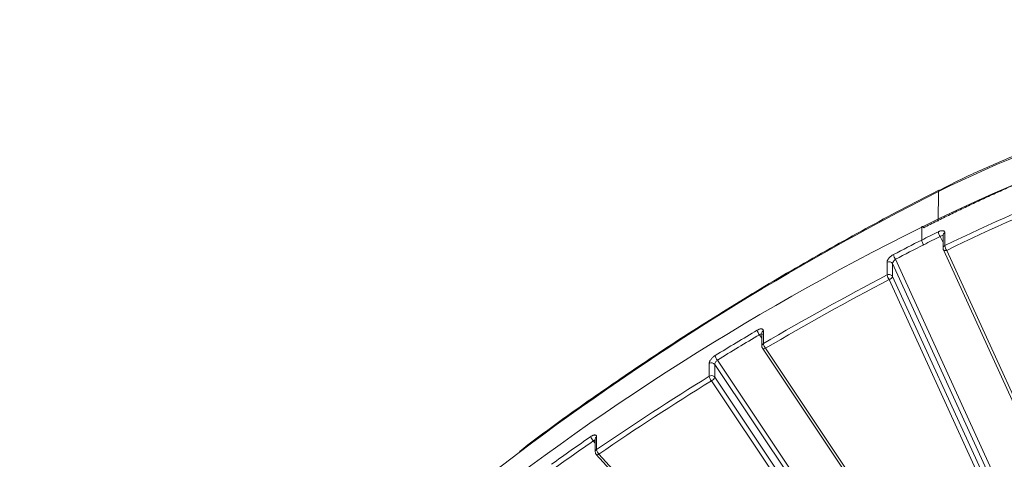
# Model space of a CAD drawing. Header units: millimetres. Extents: x 0 to 420, y 0 to 297.
# Tile 34 of 64: x 284 to 317, y 170 to 185. Entities that reach past the tile are written whole.
import ezdxf

# ---------------------------------------------------------------- set-up
doc = ezdxf.new("R2010")
doc.units = ezdxf.units.MM

msp = doc.modelspace()

# ---------------------------------------------------------------- linework, layer by layer
at = {"color": 8, "linetype": 'Continuous', "lineweight": 15}
for p, q in [((314.68684276, 179.31028482), (314.67063862, 178.31603617)), ((314.83990826, 177.59020566), (314.74701134, 177.79357457)), ((308.70918421, 174.34925919), (308.62985858, 174.46788209)), ((303.07504619, 170.80246245), (303.00860037, 170.87493856))]:
    msp.add_line(p, q, dxfattribs=at)
at = {"color": 7, "linetype": 'Continuous', "lineweight": 15}
for p, q in [((314.12008224, 178.10458774), (314.12008224, 177.67162323)), ((314.90067085, 177.91609159), (314.90067085, 177.48312278)), ((314.83990563, 177.82853219), (314.83990563, 177.39556338)), ((314.85120889, 177.34362378), (320.96822862, 163.95206414)), ((321.08192897, 163.93184049), (314.96491055, 177.3234012)), ((312.94864219, 176.49055562), (312.94864219, 176.92352443)), ((313.23156608, 177.02228051), (319.38266287, 163.55611105)), ((313.13325066, 176.44031457), (313.13325066, 176.87328338)), ((319.26554073, 163.44828349), (313.13325066, 176.87328338)), ((313.01612983, 176.33248808), (319.17164677, 162.85664381)), ((319.28876759, 162.9644703), (313.13325066, 176.44031457)), ((308.76116577, 174.59897374), (308.76116577, 174.16600492)), ((308.7091829, 174.51612484), (308.7091829, 174.08315602)), ((308.73027344, 174.01367344), (317.01512951, 161.6246397)), ((317.11904388, 161.6219601), (308.83418782, 174.01099384)), ((307.20866553, 173.61147315), (315.52291375, 161.17848764)), ((306.93150917, 173.06344755), (306.93150917, 173.49641636)), ((307.11664974, 173.03096875), (307.11664974, 173.46393756)), ((315.41320682, 161.05740829), (307.11664974, 173.46393756)), ((307.00694281, 172.90988941), (315.32521869, 160.47088349)), ((315.4349243, 160.59196176), (307.11664974, 173.03096875)), ((303.07504882, 170.93458976), (303.07504882, 170.50162094)), ((303.11959409, 171.01270772), (303.11959409, 170.57973891)), ((303.10790493, 170.41715268), (313.39065661, 159.20102787)), ((313.48279357, 159.21334148), (303.20004189, 170.42946629))]:
    msp.add_line(p, q, dxfattribs=at)
at = {"color": 7, "linetype": 'Continuous', "lineweight": 15, "flags": 128}
for points in [[(314.18603679, 178.09004013), (314.17316619, 178.10556996), (314.16079873, 178.11772544), (314.149398, 178.12604626), (314.13940393, 178.13021619), (314.1312011, 178.1300631), (314.12510298, 178.12560198), (314.12134928, 178.11699838), (314.12008224, 178.10458774)], [(308.73027344, 174.01367344), (308.73282333, 174.01035315), (308.73316841, 174.00996822)], [(303.10694082, 170.41827088), (303.10759146, 170.41750319), (303.10790493, 170.41715268)]]:
    msp.add_lwpolyline(points, dxfattribs=at)
at = {"color": 8, "linetype": 'Continuous', "lineweight": 15, "flags": 128}
for points in [[(314.85120889, 177.34362808), (314.85671168, 177.33498953), (314.86753289, 177.32580716), (314.88209462, 177.31931317), (314.89984108, 177.31574627), (314.92009528, 177.31523758), (314.94205905, 177.31782795), (314.96491055, 177.3234012)], [(303.10790493, 170.41715268), (303.11684533, 170.41067177), (303.12928523, 170.40734931), (303.1444502, 170.40764544), (303.16175674, 170.41154398), (303.18051868, 170.41891906), (303.20004189, 170.42946629)]]:
    msp.add_lwpolyline(points, dxfattribs=at)
at = {"color": 7, "linetype": 'Continuous', "lineweight": 15}
for centre, radius, start, end in [((344.15157064, 117.40472046), 67.72270065, 80.7234361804, 116.3240776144), ((342.15689265, 121.71570194), 62.07178791, 111.3269002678, 116.0469851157), ((353.32372694, 98.94510973), 88.33543296, 116.346863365, 142.1192186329), ((341.38780752, 123.90015414), 60.29012962, 116.2922433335, 116.8897468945), ((315.00447378, 177.99090196), 0.32438405, 186.700485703, 217.467701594), ((359.61924061, 87.95379619), 100.59553619, 116.891216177, 117.5032347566), ((314.43580041, 177.70956508), 0.31798986, 186.852731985, 218.238122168), ((315.22547713, 177.52097988), 0.32700502, 186.647991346, 217.17179204), ((313.01534214, 176.80432209), 0.13659458, 30.322132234, 119.22929558), ((313.47374079, 177.21854229), 0.31171665, 187.009185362, 219.021794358), ((358.52790142, 89.44951085), 98.25279815, 117.6389143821, 120.4321216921), ((313.01577652, 176.36107529), 0.14584983, 52.522730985, 117.40631369), ((313.25653851, 176.52857248), 0.31023447, 187.038852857, 219.201698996), ((312.98824226, 176.48030089), 0.15042055, 280.684302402, 344.583714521), ((313.04045331, 176.3968386), 0.10247686, 25.103297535, 51.305627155), ((357.49868309, 91.79525967), 96.20665242, 120.5785106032, 121.5680131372), ((308.83798813, 174.66114778), 0.28402383, 187.773641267, 222.879278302), ((309.04374294, 174.20441531), 0.28517576, 187.740707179, 222.707319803), ((307.407077, 173.80371762), 0.27626988, 188.016973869, 224.095587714), ((307.00604467, 173.37737234), 0.14045291, 38.048561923, 122.051386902), ((356.4782572, 92.85365752), 94.27879219, 121.7042254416, 124.4694522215), ((307.00665471, 172.93869252), 0.14563883, 52.491410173, 121.062437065), ((307.20408036, 173.10203794), 0.27528944, 188.058328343, 224.265747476), ((306.95046099, 173.07130716), 0.17101429, 289.285493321, 346.356651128), ((307.02813295, 172.97121713), 0.10679643, 34.02058976, 51.007446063), ((355.27999821, 95.18765799), 92.15232279, 124.6181139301, 125.6297057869), ((303.18019855, 171.06394172), 0.25528049, 188.765549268, 227.763322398), ((303.3728294, 170.61863733), 0.2562054, 188.732711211, 227.591642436), ((350.0025282, 104.45098956), 82.52871304, 126.8618018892, 142.5160370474)]:
    msp.add_arc(centre, radius, start, end, dxfattribs=at)
at = {"color": 8, "linetype": 'Continuous', "lineweight": 15}
for centre, radius, start, end in [((331.57875954, 145.5655648), 37.73649403, 95.607435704, 116.591609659), ((357.12294069, 95.27783629), 94.1396559, 116.793618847, 126.9799231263), ((314.73382905, 179.31851116), 0.04770099, 124.07076515, 189.930667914), ((314.94015448, 177.82382552), 0.10035928, 113.167647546, 177.311945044), ((314.94010251, 177.3909116), 0.10028837, 113.152685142, 177.4152432), ((308.80640769, 174.51285449), 0.09727978, 117.714764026, 178.073472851), ((308.80640885, 174.07989005), 0.09727645, 117.716566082, 178.178022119), ((308.78288238, 174.08885745), 0.09324692, 237.781914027, 303.381451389), ((303.17012162, 170.93213584), 0.09510446, 122.09228785, 178.521474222), ((303.17102411, 170.49865402), 0.09601982, 122.385880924, 178.333978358)]:
    msp.add_arc(centre, radius, start, end, dxfattribs=at)
at = {"color": 7, "linetype": 'Continuous', "lineweight": 15}
for points, knots in [([(314.18603181, 178.09004078), (314.33456254, 178.16491621), (314.63157508, 178.31464241), (315.08021877, 178.5349439), (315.53103815, 178.75204918), (315.9842644, 178.96565426), (316.43983559, 179.17584058), (316.89776826, 179.38258629), (317.35805812, 179.58589729), (317.82070572, 179.78577186), (318.2857131, 179.98221093), (319.385902, 180.43654781), (321.14362661, 181.11282317), (323.60051421, 181.94588613), (326.10999378, 182.68641412), (328.67067737, 183.33234588), (331.26973688, 183.87992639), (333.9014571, 184.3270375), (336.55617599, 184.67223523), (339.22388559, 184.9140224), (341.89867224, 185.05275337), (344.56655722, 185.08820098), (347.22570995, 185.02189104), (349.336992, 184.8884116), (350.90934911, 184.74689095), (351.947592, 184.63767725), (352.98295911, 184.51257424), (354.01579269, 184.37298479), (354.70156355, 184.26681223), (355.04453973, 184.21371191)], [0, 0, 0, 0, 0.012314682, 0.0246253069, 0.0369329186, 0.0492385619, 0.0615432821, 0.0738481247, 0.0861541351, 0.0984623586, 0.1107738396, 0.123089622, 0.1854410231, 0.2477985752, 0.3107052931, 0.3736182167, 0.4368063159, 0.5000006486, 0.5631887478, 0.6263830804, 0.6892897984, 0.752202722, 0.8145541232, 0.8769116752, 0.9015367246, 0.9261497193, 0.9507590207, 0.9753729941, 1, 1, 1, 1]), ([(327.90434865, 183.16395767), (327.51791076, 183.12220673), (326.67097619, 183.03070349), (325.35410278, 182.83090824), (323.94058303, 182.56848468), (322.49713852, 182.24244912), (321.03816743, 181.85283716), (319.57613268, 181.39816858), (318.12021055, 180.87950381), (316.6822798, 180.29276227), (315.54195456, 179.7823656), (314.89796934, 179.44770647), (314.71087042, 179.35047696)], [0, 0, 0, 0, 0.0829089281, 0.1817069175, 0.2847749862, 0.3911664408, 0.5001277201, 0.6111240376, 0.7237620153, 0.8377483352, 0.9528605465, 1, 1, 1, 1]), ([(314.70613548, 179.35678452), (314.69013861, 179.3489418), (313.84907394, 178.93659646), (312.22318825, 178.0618482), (309.83339244, 176.72785049), (307.49562523, 175.32290017), (305.20383414, 173.85948566), (302.97060814, 172.32952146), (301.40819606, 171.2158221), (300.60951052, 170.59655522), (300.516934, 170.52477532)], [0, 0, 0, 0, 0.0031330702, 0.1647268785, 0.3267541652, 0.4891794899, 0.6519731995, 0.8151100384, 0.9785691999, 1, 1, 1, 1]), ([(314.68230365, 177.95305587), (314.69173428, 177.95748236), (314.71056029, 177.96631878), (314.73844912, 177.97625365), (314.7698852, 177.98470555), (314.80362296, 177.9895976), (314.83682363, 177.98805585), (314.86432002, 177.97967624), (314.88461838, 177.96438984), (314.89808334, 177.94350912), (314.89981236, 177.92522887), (314.90067704, 177.91608699)], [0, 0, 0, 0, 0.08346054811, 0.16660907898, 0.2508306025, 0.37606700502, 0.49995856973, 0.62406547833, 0.74937408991, 0.87466295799, 1, 1, 1, 1]), ([(314.74701694, 177.79357012), (314.77310919, 177.81222142), (314.79923801, 177.82310795), (314.83665317, 177.82299164), (314.84779227, 177.81197051), (314.84779227, 177.79285758)], [0, 0, 0, 0, 0.5, 0.5, 1, 1, 1, 1]), ([(314.84110945, 177.39554402), (314.84118716, 177.38391729), (314.84130814, 177.36581711), (314.84940594, 177.34982979), (314.85230207, 177.34411201)], [0, 0, 0, 0, 0.6423550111, 1, 1, 1, 1]), ([(312.94864056, 176.92352348), (312.94903637, 176.93012404), (312.94982501, 176.94327536), (312.9557589, 176.96517812), (312.96662509, 176.99191988), (312.98459012, 177.02378398), (313.01166792, 177.05976653), (313.0444762, 177.09477278), (313.08192537, 177.12735565), (313.12236559, 177.15705353), (313.15039382, 177.17270398), (313.1643572, 177.18050087)], [0, 0, 0, 0, 0.0836830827, 0.1667349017, 0.2506758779, 0.3756050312, 0.4998139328, 0.6234993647, 0.7490809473, 0.8749946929, 1, 1, 1, 1]), ([(313.13325131, 176.87328155), (313.13325131, 176.89242451), (313.14420873, 176.91999645), (313.18066645, 176.97500063), (313.20614129, 177.00250515), (313.2315648, 177.02228046)], [0, 0, 0, 0, 0.5, 0.5, 1, 1, 1, 1]), ([(308.55657432, 174.62273031), (308.56544686, 174.62773815), (308.58316784, 174.63774025), (308.60941918, 174.64937637), (308.63897839, 174.65971746), (308.67065893, 174.66660799), (308.70172309, 174.66699502), (308.72737904, 174.66020541), (308.74626299, 174.64613788), (308.75876757, 174.62611335), (308.76036923, 174.60802243), (308.76117079, 174.59896882)], [0, 0, 0, 0, 0.0833568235, 0.1664872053, 0.2508155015, 0.3759594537, 0.4999323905, 0.6238773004, 0.7492994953, 0.8745368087, 1, 1, 1, 1]), ([(308.62985758, 174.46788248), (308.65448918, 174.48658745), (308.67910602, 174.4974454), (308.71412963, 174.49724653), (308.7244744, 174.48620199), (308.7244744, 174.4672072)], [0, 0, 0, 0, 0.5, 0.5, 1, 1, 1, 1]), ([(308.71042096, 174.0828162), (308.71084797, 174.07145126), (308.71171227, 174.04844795), (308.72393204, 174.0220611), (308.7341064, 174.00845413), (308.73736597, 174.00409486)], [0, 0, 0, 0, 0.3989165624, 0.8074305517, 1, 1, 1, 1]), ([(306.93151464, 173.49641077), (306.93188074, 173.50299976), (306.93260988, 173.51612234), (306.93809935, 173.53821206), (306.94816635, 173.56539772), (306.96485368, 173.59810652), (306.99009692, 173.63553519), (307.02078158, 173.67240059), (307.05593832, 173.70719168), (307.09396537, 173.73929259), (307.12036304, 173.75658241), (307.1335051, 173.76519013)], [0, 0, 0, 0, 0.0837872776, 0.1668701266, 0.2507208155, 0.3757131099, 0.4998424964, 0.6236261, 0.7491393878, 0.8751092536, 1, 1, 1, 1]), ([(307.11665052, 173.46393453), (307.11665051, 173.48294887), (307.12674952, 173.51016473), (307.16077896, 173.56464411), (307.18468535, 173.59192759), (307.20866477, 173.61147303)], [0, 0, 0, 0, 0.5, 0.5, 1, 1, 1, 1]), ([(302.92789581, 171.02504238), (302.93622793, 171.03055795), (302.95287388, 171.04157696), (302.97753443, 171.05469969), (303.00528791, 171.06669216), (303.035011, 171.07533031), (303.06409698, 171.07739708), (303.08807824, 171.07198576), (303.10570115, 171.05895561), (303.11735521, 171.03964503), (303.11884683, 171.02169386), (303.11959355, 171.01270732)], [0, 0, 0, 0, 0.0833012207, 0.16641944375, 0.25080359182, 0.37591552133, 0.49991723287, 0.62379768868, 0.7492578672, 0.87447596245, 1, 1, 1, 1]), ([(303.07626581, 170.50138006), (303.07669818, 170.4899819), (303.07757185, 170.46695), (303.08978821, 170.44053086), (303.0999614, 170.42692753), (303.10322136, 170.42256839)], [0, 0, 0, 0, 0.3996850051, 0.8076310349, 1, 1, 1, 1])]:
    msp.add_open_spline(points, degree=3, knots=knots, dxfattribs=at)
for points in [[(314.96491098, 177.3233998), (316.48360987, 178.06622067), (318.03915615, 178.74863732), (319.63604631, 179.37262237)], [(314.18603181, 177.51275307), (314.37778354, 177.60999163), (314.55389902, 177.69815124), (314.74701694, 177.79357012)], [(313.2315648, 177.02228046), (313.55745533, 177.19196699), (313.85768904, 177.34624828), (314.18603181, 177.51275307)], [(308.83418427, 174.01099625), (310.20748136, 174.81795761), (311.59202714, 175.5865488), (313.0161326, 176.33248583)], [(307.20866477, 173.61147303), (307.68690056, 173.90532329), (308.14499135, 174.18136838), (308.62985758, 174.46788248)], [(303.20004582, 170.42946347), (304.44748895, 171.28604504), (305.70720061, 172.10682547), (307.00694064, 172.90989199)], [(301.67963313, 169.94008958), (302.12640368, 170.26030106), (302.55464151, 170.56154059), (303.00860085, 170.87493835)]]:
    msp.add_open_spline(points, degree=3, dxfattribs=at)
at = {"color": 8, "linetype": 'Continuous', "lineweight": 15}
msp.add_open_spline([(303.00860037, 170.87493856), (303.01586448, 170.8801674), (303.03002066, 170.89035726), (303.04958818, 170.8993492), (303.06503107, 170.90374662), (303.07256451, 170.90322856), (303.07560727, 170.90301932)], degree=3, knots=[0, 0, 0, 0, 0.289463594, 0.5641016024, 0.8239401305, 1, 1, 1, 1], dxfattribs=at)

doc.saveas('drawing.dxf')
